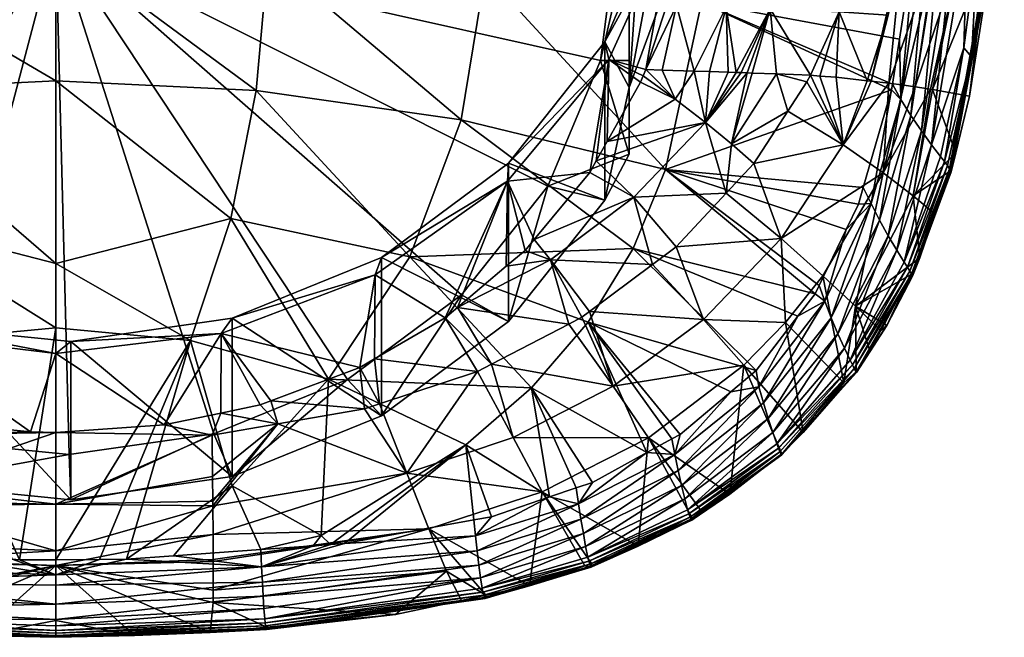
# Model space of a CAD drawing. Extents: x -0.025 to 0.132, y -0.126 to 0.026.
# Tile 8 of 256: x -0.001 to 0.018, y -0.126 to -0.115. Entities that reach past the tile are written whole.
import ezdxf

# ---------------------------------------------------------------- set-up
doc = ezdxf.new("R2010")
doc.units = 0
doc.layers.add('mesh', color=7, linetype='CONTINUOUS')

msp = doc.modelspace()

# ---------------------------------------------------------------- meshes
at = {"layer": 'mesh'}
mesh = msp.add_polyface(dxfattribs=at)
corners = [(0.012131, -0.109507, 0.099553), (0.012316, -0.110154, 0.099726), (0.012583, -0.104529, 0.099737), (0.012143, -0.110147, 0.099632), (0.012773, -0.104534, 0.099894), (0.012197, -0.109742, 0.10224), (0.012156, -0.110815, 0.099714), (0.012612, -0.111001, 0.117678), (0.008367, -0.110825, 0.118079), (0.01301, -0.105162, 0.117869), (0.011779, -0.106823, 0.101001), (0.011943, -0.109481, 0.102129), (0.011461, -0.106632, 0.10092), (0.010947, -0.107085, 0.096224), (0.010947, -0.115915, 0.099972), (0.011461, -0.10839, 0.096778), (0.011943, -0.111239, 0.097987), (0.011786, -0.110478, 0.172531), (0.012621, -0.109616, 0.171949), (0.011437, -0.110248, 0.172307), (0.012985, -0.109729, 0.172207), (0.012451, -0.110469, 0.175579), (0.012563, -0.109867, 0.176047), (0.012705, -0.110269, 0.175436), (0.012364, -0.11005, 0.176178), (0.012086, -0.108631, 0.176396), (0.011916, -0.108481, 0.176323), (0.012485, -0.107992, 0.175975), (0.011338, -0.109923, 0.176987), (0.012487, -0.109111, 0.176389), (0.011418, -0.110111, 0.176926), (0.011241, -0.109734, 0.177012), (0.012363, -0.108938, 0.176426), (0.011134, -0.109554, 0.176998), (0.012227, -0.108776, 0.176427), (0.011022, -0.109392, 0.176952), (0.011325, -0.108989, 0.176684), (0.01089, -0.109224, 0.17686), (0.01297, -0.107728, 0.175766), (0.013134, -0.107853, 0.175781), (0.013292, -0.107996, 0.175764), (0.012592, -0.109286, 0.176318), (0.009169, -0.104924, 0.1742), (0.012775, -0.107603, 0.175716), (0.013443, -0.106708, 0.175119), (0.011793, -0.107614, 0.099266), (0.011118, -0.105708, 0.098881), (0.012323, -0.10938, 0.171724), (0.013273, -0.108639, 0.171311), (0.011519, -0.110448, 0.176713), (0.012727, -0.109607, 0.176092), (0.012726, -0.109717, 0.17594), (0.011479, -0.110289, 0.176833), (0.012672, -0.109453, 0.176217), (0.011503, -0.110543, 0.17655)]
mesh.append_faces([[corners[k] for k in face] for face in [(0, 1, 2, 2), (3, 1, 0, 0), (4, 2, 1, 1), (5, 6, 3, 3), (3, 0, 5, 5), (7, 8, 9, 9), (10, 11, 5, 5), (10, 12, 11, 11), (13, 14, 15, 15), (15, 11, 12, 12), (16, 11, 15, 15), (17, 18, 19, 19), (17, 20, 18, 18), (21, 22, 23, 23), (21, 24, 22, 22), (25, 26, 27, 27), (28, 29, 30, 30), (31, 29, 28, 28), (31, 32, 29, 29), (33, 32, 31, 31), (33, 34, 32, 32), (35, 34, 33, 33), (35, 25, 34, 34), (36, 25, 35, 35), (36, 26, 25, 25), (35, 37, 36, 36), (38, 25, 27, 27), (39, 34, 25, 25), (40, 32, 34, 34), (41, 30, 29, 29), (42, 43, 27, 27), (42, 44, 43, 43), (0, 2, 45, 45), (5, 45, 10, 10), (5, 0, 45, 45), (45, 46, 10, 10), (18, 47, 19, 19), (18, 48, 47, 47), (49, 50, 51, 51), (49, 52, 53, 53), (51, 24, 54, 54), (22, 24, 51, 51), (50, 49, 53, 53), (41, 53, 52, 52), (52, 30, 41, 41)]])
mesh = msp.add_polyface(dxfattribs=at)
corners = [(0.013911, -0.113042, 0.101686), (0.014093, -0.111642, 0.101517), (0.013036, -0.113008, 0.100786), (0.013323, -0.110188, 0.100511), (0.012316, -0.110154, 0.099726), (0.01185, -0.114344, 0.100317), (0.011876, -0.113677, 0.100099), (0.011755, -0.114053, 0.100177), (0.01365, -0.114407, 0.101955), (0.012803, -0.114374, 0.101075), (0.011779, -0.11266, 0.103479), (0.011667, -0.114328, 0.100233), (0.016448, -0.112926, 0.117097), (0.012333, -0.114286, 0.117527), (0.012612, -0.111001, 0.117678), (0.008367, -0.110825, 0.118079), (0.011608, -0.112348, 0.103346), (0.010478, -0.115038, 0.104488), (0.012197, -0.109742, 0.10224), (0.011461, -0.10839, 0.096778), (0.010947, -0.115915, 0.099972), (0.011608, -0.114106, 0.099204), (0.010947, -0.112754, 0.094476), (0.010947, -0.113007, 0.094549), (0.010947, -0.107085, 0.096224), (0.010697, -0.113063, 0.094416), (0.010694, -0.112829, 0.094317), (0.010262, -0.110277, 0.093233), (0.011943, -0.111239, 0.097987), (0.011032, -0.111397, 0.173352), (0.009755, -0.111951, 0.173737), (0.011283, -0.111531, 0.173752), (0.010766, -0.111191, 0.173023), (0.009574, -0.111701, 0.173374), (0.010813, -0.111927, 0.174449), (0.011502, -0.111576, 0.174202), (0.011398, -0.111566, 0.173972), (0.011671, -0.111527, 0.174673), (0.010958, -0.111895, 0.174933), (0.01178, -0.111389, 0.175132), (0.011053, -0.111769, 0.175402), (0.011829, -0.11118, 0.17555), (0.011097, -0.111567, 0.175827), (0.011072, -0.111284, 0.17617), (0.011458, -0.111085, 0.176026), (0.010006, -0.112183, 0.174405), (0.010077, -0.112213, 0.174648), (0.010194, -0.112196, 0.175143), (0.010272, -0.112083, 0.175622), (0.010309, -0.111888, 0.176056), (0.012124, -0.111175, 0.173919), (0.012313, -0.111109, 0.174378), (0.012433, -0.11096, 0.174828), (0.012054, -0.112974, 0.100016), (0.012171, -0.111634, 0.099815)]
mesh.append_faces([[corners[k] for k in face] for face in [(0, 1, 2, 2), (3, 4, 2, 2), (5, 6, 7, 7), (8, 2, 9, 9), (8, 0, 2, 2), (10, 7, 6, 6), (10, 11, 7, 7), (12, 13, 14, 14), (13, 15, 14, 14), (10, 16, 17, 17), (18, 16, 10, 10), (19, 20, 21, 21), (20, 22, 23, 23), (24, 22, 20, 20), (22, 25, 23, 23), (22, 26, 25, 25), (27, 26, 22, 22), (21, 16, 28, 28), (20, 17, 16, 16), (29, 30, 31, 31), (32, 33, 29, 29), (34, 35, 36, 36), (34, 37, 35, 35), (38, 37, 34, 34), (38, 39, 37, 37), (40, 39, 38, 38), (40, 41, 39, 39), (42, 41, 40, 40), (43, 44, 42, 42), (45, 36, 31, 31), (45, 34, 36, 36), (46, 38, 34, 34), (47, 40, 38, 38), (48, 42, 40, 40), (49, 43, 42, 42), (35, 50, 36, 36), (37, 51, 35, 35), (39, 52, 37, 37), (4, 53, 2, 2), (4, 54, 53, 53), (5, 53, 6, 6), (9, 53, 5, 5), (9, 2, 53, 53), (10, 53, 54, 54), (6, 53, 10, 10)]])
mesh = msp.add_polyface(dxfattribs=at)
corners = [(0.017208, -0.112587, 0.116835), (0.017438, -0.11283, 0.116642), (0.016747, -0.117014, 0.116482), (0.016746, -0.112037, 0.117081), (0.016537, -0.111759, 0.117134), (0.016578, -0.111226, 0.117152), (0.016448, -0.112926, 0.117097), (0.016155, -0.116146, 0.116934), (0.016128, -0.114987, 0.117022), (0.017512, -0.115324, 0.116039), (0.017365, -0.115154, 0.116323), (0.017642, -0.113041, 0.116402), (0.017117, -0.117514, 0.11564), (0.01789, -0.113316, 0.115797), (0.017905, -0.113348, 0.115626), (0.017092, -0.117473, 0.115801), (0.017854, -0.113269, 0.115961), (0.017799, -0.113207, 0.116118), (0.01697, -0.11232, 0.116981), (0.01655, -0.116747, 0.116679), (0.016347, -0.116453, 0.116829), (0.01442, -0.115681, 0.103922), (0.014603, -0.115695, 0.104283), (0.014974, -0.114466, 0.103997), (0.01365, -0.114407, 0.101955), (0.013306, -0.115637, 0.102325), (0.013768, -0.115655, 0.102988), (0.015511, -0.115785, 0.106452), (0.015914, -0.114526, 0.106225), (0.014918, -0.11572, 0.104904), (0.015926, -0.11583, 0.107536), (0.016197, -0.11315, 0.106067), (0.015585, -0.115793, 0.106644), (0.01686, -0.113209, 0.108431), (0.01643, -0.115902, 0.10955), (0.017323, -0.113273, 0.110834), (0.013911, -0.113042, 0.101686), (0.015463, -0.111698, 0.103646), (0.014093, -0.111642, 0.101517), (0.015262, -0.113098, 0.103782), (0.015603, -0.110281, 0.10357), (0.014221, -0.110222, 0.101427), (0.013036, -0.113008, 0.100786), (0.01654, -0.110338, 0.105912), (0.017629, -0.110469, 0.11079), (0.012612, -0.111001, 0.117678), (0.012333, -0.114286, 0.117527), (0.015995, -0.115849, 0.116991), (0.017799, -0.113397, 0.115468), (0.017471, -0.116084, 0.115373), (0.018141, -0.1106, 0.115566), (0.016766, -0.115952, 0.110981)]
mesh.append_faces([[corners[k] for k in face] for face in [(0, 1, 2, 2), (3, 4, 5, 5), (6, 7, 8, 8), (9, 10, 11, 11), (12, 13, 14, 14), (15, 16, 13, 13), (9, 17, 16, 16), (11, 17, 9, 9), (10, 1, 11, 11), (10, 2, 1, 1), (18, 0, 19, 19), (3, 6, 4, 4), (3, 7, 6, 6), (20, 7, 3, 3), (18, 20, 3, 3), (19, 20, 18, 18), (21, 22, 23, 23), (24, 21, 23, 23), (25, 26, 24, 24), (23, 27, 28, 28), (22, 29, 23, 23), (30, 31, 32, 32), (30, 33, 31, 31), (34, 35, 33, 33), (36, 37, 38, 38), (23, 39, 24, 24), (23, 31, 39, 39), (28, 31, 23, 23), (28, 32, 31, 31), (40, 38, 37, 37), (41, 42, 38, 38), (39, 36, 24, 24), (39, 37, 36, 36), (31, 37, 39, 39), (31, 43, 37, 37), (33, 43, 31, 31), (35, 44, 33, 33), (45, 5, 4, 4), (6, 45, 4, 4), (8, 46, 6, 6), (8, 47, 46, 46), (14, 48, 49, 49), (50, 48, 14, 14), (51, 48, 35, 35), (35, 48, 44, 44)]])
mesh = msp.add_polyface(dxfattribs=at)
corners = [(0.003117, -0.120634, 0.106863), (0.00578, -0.121285, 0.102615), (0.006072, -0.119507, 0.106385), (0.00606, -0.121122, 0.102533), (0.007414, -0.120335, 0.102136), (0.005174, -0.121509, 0.117231), (0.00253, -0.120768, 0.117394), (0.003302, -0.11843, 0.117692), (-0.000053, -0.11929, 0.117617), (0.003789, -0.115972, 0.117947), (-0.000053, -0.113133, 0.118244), (0.004017, -0.113403, 0.118157), (0.007721, -0.116533, 0.117726), (0.008181, -0.11373, 0.117924), (0.006735, -0.119165, 0.117492), (-0.000053, -0.115786, 0.117974), (0.00907, -0.121676, 0.117053), (0.003325, -0.120341, 0.106739), (0.00619, -0.119175, 0.106244), (0.008609, -0.117715, 0.105625), (0.00863, -0.117366, 0.105476), (0.010697, -0.113063, 0.094416), (0.010694, -0.112829, 0.094317), (-0.000053, -0.113063, 0.094416), (0.002973, -0.122558, 0.098446), (0.00554, -0.121514, 0.098003), (0.0002, -0.122956, 0.098615), (0.007725, -0.119893, 0.097315), (0.009381, -0.117807, 0.09643), (0.00619, -0.122214, 0.099084), (0.00863, -0.120405, 0.098316), (0.008791, -0.112534, 0.175736), (0.004445, -0.11333, 0.175967), (0.004473, -0.113226, 0.176463), (0.008712, -0.112603, 0.175137), (0.004404, -0.113331, 0.17545), (0.0086, -0.112526, 0.174546), (0.004351, -0.113225, 0.174945), (-0.000053, -0.113273, 0.174664), (0.004226, -0.112744, 0.17409), (-0.000053, -0.112991, 0.174265), (0.00429, -0.113023, 0.174484), (-0.000053, -0.113477, 0.175129), (-0.000053, -0.113585, 0.175637), (-0.000053, -0.113585, 0.176156), (-0.000053, -0.113481, 0.176653), (-0.000053, -0.113289, 0.177101), (0.004487, -0.113034, 0.176909), (0.001562, -0.113013, 0.177441), (0.003277, -0.112875, 0.177336), (0.00883, -0.112284, 0.176359), (0.008453, -0.112291, 0.173974)]
mesh.append_faces([[corners[k] for k in face] for face in [(0, 1, 2, 2), (2, 3, 4, 4), (1, 3, 2, 2), (5, 6, 7, 7), (8, 7, 6, 6), (9, 10, 11, 11), (12, 11, 13, 13), (12, 9, 11, 11), (14, 9, 12, 12), (9, 15, 10, 10), (9, 7, 15, 15), (14, 7, 9, 9), (14, 5, 7, 7), (16, 5, 14, 14), (2, 17, 0, 0), (2, 18, 17, 17), (19, 18, 2, 2), (19, 20, 18, 18), (21, 22, 23, 23), (23, 24, 25, 25), (23, 26, 24, 24), (23, 27, 28, 28), (25, 27, 23, 23), (29, 18, 30, 30), (29, 17, 18, 18), (31, 32, 33, 33), (32, 34, 35, 35), (36, 37, 35, 35), (38, 39, 40, 40), (38, 41, 39, 39), (42, 41, 38, 38), (42, 37, 41, 41), (43, 37, 42, 42), (43, 35, 37, 37), (44, 35, 43, 43), (44, 32, 35, 35), (45, 32, 44, 44), (45, 33, 32, 32), (46, 33, 45, 45), (46, 47, 33, 33), (48, 47, 46, 46), (48, 49, 47, 47), (47, 50, 33, 33), (51, 41, 37, 37)]])
mesh = msp.add_polyface(dxfattribs=at)
corners = [(0.01219, -0.1156, 0.101251), (0.01185, -0.114344, 0.100317), (0.011576, -0.11558, 0.100744), (0.012803, -0.114374, 0.101075), (0.012484, -0.11561, 0.101493), (0.013207, -0.115633, 0.102184), (0.013306, -0.115637, 0.102325), (0.01365, -0.114407, 0.101955), (0.013091, -0.115629, 0.102054), (0.012997, -0.115627, 0.101951), (0.012844, -0.115622, 0.10179), (0.011267, -0.115569, 0.10049), (0.011667, -0.114328, 0.100233), (0.011755, -0.114053, 0.100177), (0.010556, -0.11538, 0.104633), (0.010522, -0.116948, 0.100891), (0.011162, -0.115811, 0.100553), (0.011779, -0.11266, 0.103479), (0.011214, -0.115691, 0.100522), (0.012333, -0.114286, 0.117527), (0.015977, -0.115961, 0.116987), (0.011643, -0.117487, 0.11735), (0.008181, -0.11373, 0.117924), (0.01291, -0.116996, 0.102946), (0.013768, -0.115655, 0.102988), (0.01241, -0.116586, 0.10205), (0.011829, -0.116139, 0.101223), (0.010311, -0.117322, 0.101002), (0.010478, -0.115038, 0.104488), (0.010947, -0.115394, 0.095919), (0.010947, -0.117196, 0.096954), (0.010947, -0.115915, 0.099972), (0.010947, -0.113007, 0.094549), (0.010393, -0.115398, 0.095407), (0.010697, -0.113063, 0.094416), (0.011608, -0.112348, 0.103346), (0.011608, -0.114106, 0.099204), (0.010478, -0.118077, 0.097328), (0.013334, -0.117373, 0.103891), (0.013986, -0.116372, 0.10391)]
mesh.append_faces([[corners[k] for k in face] for face in [(0, 1, 2, 2), (0, 3, 1, 1), (4, 3, 0, 0), (5, 6, 7, 7), (7, 8, 5, 5), (7, 9, 8, 8), (3, 9, 7, 7), (3, 10, 9, 9), (4, 10, 3, 3), (1, 11, 2, 2), (1, 12, 11, 11), (13, 12, 1, 1), (14, 15, 16, 16), (17, 11, 12, 12), (14, 11, 17, 17), (14, 18, 11, 11), (16, 18, 14, 14), (19, 20, 21, 21), (21, 22, 19, 19), (23, 24, 6, 6), (23, 5, 25, 25), (6, 5, 23, 23), (25, 9, 10, 10), (25, 8, 9, 9), (5, 8, 25, 25), (11, 18, 26, 26), (26, 2, 11, 11), (26, 0, 2, 2), (25, 0, 26, 26), (25, 4, 0, 0), (10, 4, 25, 25), (25, 15, 27, 27), (26, 15, 25, 25), (26, 16, 15, 15), (18, 16, 26, 26), (17, 28, 14, 14), (29, 30, 31, 31), (31, 32, 29, 29), (33, 30, 29, 29), (32, 33, 29, 29), (32, 34, 33, 33), (31, 35, 36, 36), (37, 28, 31, 31), (23, 38, 39, 39)]])
mesh = msp.add_polyface(dxfattribs=at)
corners = [(-0.008715, -0.117715, 0.105625), (-0.006302, -0.121077, 0.102501), (-0.006178, -0.119507, 0.106385), (-0.009541, -0.11922, 0.102066), (-0.010247, -0.120258, 0.103825), (-0.009886, -0.120446, 0.10382), (-0.011139, -0.118018, 0.102056), (-0.010742, -0.121647, 0.106454), (-0.008405, -0.121219, 0.103799), (-0.009176, -0.121676, 0.117053), (-0.01187, -0.122662, 0.116755), (-0.010266, -0.120414, 0.117154), (-0.003896, -0.115972, 0.117947), (-0.007827, -0.116533, 0.117726), (-0.008287, -0.11373, 0.117924), (-0.011127, -0.119005, 0.117253), (-0.006841, -0.119165, 0.117492), (-0.005281, -0.121509, 0.117231), (-0.012439, -0.114286, 0.117527), (-0.011749, -0.117487, 0.11735), (-0.010301, -0.115489, 0.10468), (-0.010662, -0.11538, 0.104633), (-0.008336, -0.117735, 0.105633), (-0.005806, -0.119436, 0.106355), (-0.000053, -0.113063, 0.094416), (-0.010368, -0.115849, 0.095598), (-0.009234, -0.118212, 0.096601), (-0.0108, -0.113296, 0.094515), (-0.007473, -0.120223, 0.097455), (-0.008336, -0.120774, 0.098473), (-0.005207, -0.121747, 0.098102), (-0.010301, -0.118528, 0.09752), (-0.011053, -0.117196, 0.096954), (-0.005806, -0.122475, 0.099195), (-0.010433, -0.117335, 0.101), (-0.009237, -0.118837, 0.101523), (-0.007682, -0.120204, 0.10208), (-0.007837, -0.120106, 0.102033), (-0.008685, -0.119337, 0.101724), (-0.008102, -0.121377, 0.103795), (-0.006259, -0.121972, 0.103778), (-0.008691, -0.112507, 0.174478), (-0.008778, -0.112578, 0.174921), (-0.004457, -0.113225, 0.174945), (-0.008889, -0.11255, 0.175664), (-0.008909, -0.112465, 0.175914), (-0.004552, -0.11333, 0.175967)]
mesh.append_faces([[corners[k] for k in face] for face in [(0, 1, 2, 2), (3, 4, 5, 5), (6, 4, 3, 3), (5, 7, 8, 8), (5, 4, 7, 7), (9, 10, 11, 11), (12, 13, 14, 14), (15, 13, 16, 16), (9, 16, 17, 17), (11, 16, 9, 9), (11, 15, 16, 16), (13, 18, 14, 14), (15, 19, 13, 13), (0, 20, 21, 21), (0, 22, 20, 20), (2, 22, 0, 0), (2, 23, 22, 22), (24, 25, 26, 26), (24, 27, 25, 25), (28, 29, 30, 30), (28, 31, 29, 29), (26, 31, 28, 28), (26, 32, 31, 31), (25, 32, 26, 26), (29, 22, 33, 33), (29, 20, 22, 22), (31, 20, 29, 29), (0, 34, 35, 35), (21, 34, 0, 0), (0, 36, 1, 1), (0, 37, 36, 36), (0, 38, 37, 37), (35, 38, 0, 0), (37, 39, 36, 36), (40, 1, 36, 36), (3, 38, 35, 35), (3, 37, 38, 38), (34, 3, 35, 35), (34, 6, 3, 3), (37, 8, 39, 39), (37, 5, 8, 8), (3, 5, 37, 37), (41, 42, 43, 43), (44, 45, 46, 46)]])
mesh = msp.add_polyface(dxfattribs=at)
corners = [(-0.006178, -0.119507, 0.106385), (-0.004404, -0.121872, 0.102971), (-0.003224, -0.120634, 0.106863), (-0.006173, -0.121131, 0.102533), (-0.006302, -0.121077, 0.102501), (-0.000542, -0.122523, 0.103455), (-0.000053, -0.121018, 0.107027), (-0.000053, -0.11929, 0.117617), (0.00253, -0.120768, 0.117394), (-0.000053, -0.120524, 0.11742), (-0.000053, -0.115786, 0.117974), (0.003302, -0.11843, 0.117692), (-0.006259, -0.121972, 0.103778), (-0.004123, -0.113403, 0.118157), (-0.000053, -0.113133, 0.118244), (-0.003896, -0.115972, 0.117947), (-0.003408, -0.11843, 0.117692), (-0.002637, -0.120768, 0.117394), (-0.005281, -0.121509, 0.117231), (-0.006841, -0.119165, 0.117492), (-0.008287, -0.11373, 0.117924), (-0.007827, -0.116533, 0.117726), (-0.005806, -0.119436, 0.106355), (-0.002885, -0.120476, 0.106796), (0.00023, -0.120785, 0.106928), (0.003117, -0.120634, 0.106863), (-0.000053, -0.113063, 0.094416), (-0.005207, -0.121747, 0.098102), (-0.00259, -0.122679, 0.098498), (-0.007473, -0.120223, 0.097455), (-0.009234, -0.118212, 0.096601), (0.0002, -0.122956, 0.098615), (-0.002885, -0.123515, 0.099636), (-0.005806, -0.122475, 0.099195), (-0.008336, -0.117735, 0.105633), (-0.000053, -0.113289, 0.177101), (-0.000053, -0.113009, 0.177437), (0.001562, -0.113013, 0.177441), (-0.004457, -0.113225, 0.174945), (-0.000053, -0.113273, 0.174664), (-0.004396, -0.113023, 0.174484), (-0.000053, -0.113477, 0.175129), (-0.00451, -0.113331, 0.17545), (-0.000053, -0.113585, 0.175637), (-0.004552, -0.11333, 0.175967), (-0.000053, -0.113585, 0.176156), (-0.00458, -0.113226, 0.176463), (-0.000053, -0.113481, 0.176653), (-0.004593, -0.113034, 0.176909), (-0.001885, -0.113004, 0.177434), (-0.008778, -0.112578, 0.174921), (-0.008855, -0.112571, 0.175414)]
mesh.append_faces([[corners[k] for k in face] for face in [(0, 1, 2, 2), (0, 3, 1, 1), (4, 3, 0, 0), (2, 5, 6, 6), (7, 8, 9, 9), (10, 11, 7, 7), (12, 3, 4, 4), (10, 13, 14, 14), (10, 15, 13, 13), (7, 15, 10, 10), (7, 16, 15, 15), (9, 16, 7, 7), (17, 18, 19, 19), (15, 20, 13, 13), (16, 21, 15, 15), (17, 16, 9, 9), (19, 16, 17, 17), (19, 21, 16, 16), (2, 22, 0, 0), (2, 23, 22, 22), (6, 23, 2, 2), (6, 24, 23, 23), (25, 24, 6, 6), (26, 27, 28, 28), (26, 29, 27, 27), (30, 29, 26, 26), (28, 31, 26, 26), (32, 22, 23, 23), (33, 34, 22, 22), (35, 36, 37, 37), (38, 39, 40, 40), (38, 41, 39, 39), (42, 41, 38, 38), (42, 43, 41, 41), (44, 43, 42, 42), (44, 45, 43, 43), (46, 45, 44, 44), (46, 47, 45, 45), (48, 47, 46, 46), (48, 35, 47, 47), (49, 35, 48, 48), (49, 36, 35, 35), (38, 50, 42, 42), (51, 44, 42, 42)]])
mesh = msp.add_polyface(dxfattribs=at)
corners = [(0.008609, -0.117715, 0.105625), (0.008587, -0.119345, 0.101724), (0.008949, -0.11904, 0.101598), (0.006072, -0.119507, 0.106385), (0.007414, -0.120335, 0.102136), (0.010556, -0.11538, 0.104633), (0.010311, -0.117322, 0.101002), (0.010522, -0.116948, 0.100891), (0.010187, -0.117543, 0.101068), (0.009122, -0.118831, 0.101524), (0.011643, -0.117487, 0.11735), (0.007721, -0.116533, 0.117726), (0.008181, -0.11373, 0.117924), (0.011021, -0.119005, 0.117253), (0.006735, -0.119165, 0.117492), (0.01016, -0.120414, 0.117154), (0.00907, -0.121676, 0.117053), (0.010037, -0.120324, 0.103823), (0.010636, -0.121647, 0.106454), (0.010186, -0.120212, 0.103826), (0.009435, -0.11922, 0.102066), (0.011389, -0.11931, 0.103848), (0.009784, -0.120454, 0.10382), (0.011033, -0.118018, 0.102056), (0.00863, -0.117366, 0.105476), (0.010478, -0.115038, 0.104488), (-0.000053, -0.113063, 0.094416), (0.010393, -0.115398, 0.095407), (0.010697, -0.113063, 0.094416), (0.009381, -0.117807, 0.09643), (0.010947, -0.117196, 0.096954), (0.010478, -0.118077, 0.097328), (0.00863, -0.120405, 0.098316), (0.007725, -0.119893, 0.097315), (0.00619, -0.119175, 0.106244), (0.007652, -0.120135, 0.102053), (0.008301, -0.121223, 0.103799), (0.008791, -0.112534, 0.175736), (0.004473, -0.113226, 0.176463), (0.008802, -0.112474, 0.1759), (0.00875, -0.11257, 0.175427), (0.004445, -0.11333, 0.175967), (0.004404, -0.113331, 0.17545), (0.008712, -0.112603, 0.175137), (0.008669, -0.112574, 0.174913), (0.0086, -0.112526, 0.174546), (0.00857, -0.112479, 0.174427), (0.004351, -0.113225, 0.174945)]
mesh.append_faces([[corners[k] for k in face] for face in [(0, 1, 2, 2), (3, 4, 0, 0), (5, 6, 7, 7), (5, 8, 6, 6), (0, 8, 5, 5), (0, 9, 8, 8), (2, 9, 0, 0), (10, 11, 12, 12), (13, 11, 10, 10), (13, 14, 11, 11), (15, 14, 13, 13), (15, 16, 14, 14), (17, 18, 19, 19), (20, 19, 21, 21), (17, 20, 22, 22), (17, 19, 20, 20), (20, 9, 2, 2), (20, 23, 9, 9), (21, 23, 20, 20), (23, 8, 9, 9), (23, 6, 8, 8), (2, 1, 20, 20), (5, 24, 0, 0), (5, 25, 24, 24), (26, 27, 28, 28), (26, 29, 27, 27), (27, 29, 30, 30), (29, 31, 30, 30), (29, 32, 31, 31), (33, 32, 29, 29), (31, 24, 25, 25), (32, 24, 31, 31), (32, 34, 24, 24), (0, 35, 1, 1), (0, 4, 35, 35), (36, 35, 4, 4), (22, 20, 35, 35), (20, 1, 35, 35), (37, 38, 39, 39), (40, 41, 37, 37), (42, 43, 44, 44), (41, 40, 43, 43), (45, 42, 44, 44), (46, 47, 45, 45)]])
mesh = msp.add_polyface(dxfattribs=at)
corners = [(0.016155, -0.116146, 0.116934), (0.015995, -0.115849, 0.116991), (0.016128, -0.114987, 0.117022), (0.015585, -0.118142, 0.11686), (0.015435, -0.117835, 0.116918), (0.015977, -0.115961, 0.116987), (0.016991, -0.117336, 0.116102), (0.01692, -0.117241, 0.116239), (0.017365, -0.115154, 0.116323), (0.017512, -0.115324, 0.116039), (0.017049, -0.117413, 0.115955), (0.017092, -0.117473, 0.115801), (0.017123, -0.117534, 0.115474), (0.017471, -0.116084, 0.115373), (0.017212, -0.117168, 0.115335), (0.017905, -0.113348, 0.115626), (0.017117, -0.117514, 0.11564), (0.01789, -0.113316, 0.115797), (0.017854, -0.113269, 0.115961), (0.016747, -0.117014, 0.116482), (0.01655, -0.116747, 0.116679), (0.017208, -0.112587, 0.116835), (0.016347, -0.116453, 0.116829), (0.015744, -0.118458, 0.116752), (0.015915, -0.118761, 0.116598), (0.01365, -0.114407, 0.101955), (0.013768, -0.115655, 0.102988), (0.01442, -0.115681, 0.103922), (0.014974, -0.114466, 0.103997), (0.014918, -0.11572, 0.104904), (0.015511, -0.115785, 0.106452), (0.016216, -0.115871, 0.108693), (0.01686, -0.113209, 0.108431), (0.015926, -0.11583, 0.107536), (0.01643, -0.115902, 0.10955), (0.016726, -0.115944, 0.110734), (0.017323, -0.113273, 0.110834), (0.016766, -0.115952, 0.110981), (0.015585, -0.115793, 0.106644), (0.015914, -0.114526, 0.106225), (0.012333, -0.114286, 0.117527), (0.01639, -0.117991, 0.112438), (0.015818, -0.117551, 0.109493), (0.015048, -0.117015, 0.106597), (0.014356, -0.115804, 0.10392), (0.013986, -0.116372, 0.10391), (0.014603, -0.115695, 0.104283), (0.01291, -0.116996, 0.102946), (0.017799, -0.113397, 0.115468), (0.013334, -0.117373, 0.103891)]
mesh.append_faces([[corners[k] for k in face] for face in [(0, 1, 2, 2), (3, 4, 5, 5), (6, 7, 8, 8), (9, 6, 8, 8), (9, 10, 6, 6), (11, 10, 9, 9), (12, 13, 14, 14), (12, 15, 13, 13), (16, 15, 12, 12), (11, 17, 16, 16), (9, 18, 11, 11), (7, 19, 8, 8), (20, 21, 19, 19), (22, 23, 0, 0), (0, 5, 1, 1), (0, 3, 5, 5), (20, 24, 22, 22), (25, 26, 27, 27), (28, 29, 30, 30), (31, 32, 33, 33), (34, 32, 31, 31), (35, 36, 34, 34), (37, 36, 35, 35), (30, 38, 39, 39), (40, 1, 5, 5), (37, 14, 13, 13), (37, 41, 14, 14), (35, 41, 37, 37), (34, 42, 35, 35), (34, 31, 42, 42), (33, 38, 43, 43), (43, 44, 45, 45), (43, 27, 44, 44), (46, 27, 43, 43), (43, 29, 46, 46), (43, 30, 29, 29), (38, 30, 43, 43), (42, 33, 43, 43), (31, 33, 42, 42), (26, 44, 27, 27), (26, 45, 44, 44), (47, 45, 26, 26), (13, 48, 37, 37), (43, 45, 49, 49)]])
mesh = msp.add_polyface(dxfattribs=at)
corners = [(0.014699, -0.120017, 0.116791), (0.014588, -0.119711, 0.116852), (0.015107, -0.118641, 0.11689), (0.01451, -0.119871, 0.116846), (0.015585, -0.118142, 0.11686), (0.015343, -0.118154, 0.116907), (0.015435, -0.117835, 0.116918), (0.01482, -0.120335, 0.11668), (0.013519, -0.121966, 0.11662), (0.014177, -0.120305, 0.116832), (0.013432, -0.121655, 0.116734), (0.015074, -0.120914, 0.116319), (0.014949, -0.120639, 0.116522), (0.015915, -0.118761, 0.116598), (0.015744, -0.118458, 0.116752), (0.011643, -0.117487, 0.11735), (0.015977, -0.115961, 0.116987), (0.011021, -0.119005, 0.117253), (0.013381, -0.121342, 0.116797), (0.01016, -0.120414, 0.117154), (0.015064, -0.121579, 0.115184), (0.014662, -0.119526, 0.109433), (0.013946, -0.120423, 0.109404), (0.015286, -0.120113, 0.112373), (0.015562, -0.120969, 0.115205), (0.015773, -0.120577, 0.115218), (0.010186, -0.120212, 0.103826), (0.012373, -0.120367, 0.106499), (0.011389, -0.11931, 0.103848), (0.015818, -0.117551, 0.109493), (0.015048, -0.117015, 0.106597), (0.013863, -0.118809, 0.106547), (0.013143, -0.121245, 0.109376), (0.012806, -0.117944, 0.103879), (0.01241, -0.116586, 0.10205), (0.011033, -0.118018, 0.102056), (0.01291, -0.116996, 0.102946), (0.010311, -0.117322, 0.101002), (0.010947, -0.115915, 0.099972), (0.010947, -0.117196, 0.096954), (0.010478, -0.118077, 0.097328), (0.015301, -0.121367, 0.115255), (0.011843, -0.11897, 0.103856), (0.013334, -0.117373, 0.103891)]
mesh.append_faces([[corners[k] for k in face] for face in [(0, 1, 2, 2), (0, 3, 1, 1), (4, 5, 6, 6), (4, 2, 5, 5), (4, 0, 2, 2), (7, 0, 4, 4), (7, 8, 0, 0), (0, 9, 3, 3), (0, 10, 9, 9), (11, 12, 13, 13), (14, 7, 4, 4), (12, 7, 14, 14), (5, 2, 15, 15), (15, 6, 5, 5), (15, 16, 6, 6), (15, 3, 17, 17), (15, 1, 3, 3), (2, 1, 15, 15), (17, 18, 19, 19), (17, 9, 18, 18), (3, 9, 17, 17), (20, 21, 22, 22), (20, 23, 21, 21), (24, 25, 23, 23), (26, 27, 28, 28), (29, 30, 31, 31), (29, 21, 23, 23), (31, 21, 29, 29), (31, 22, 21, 21), (27, 22, 31, 31), (27, 32, 22, 22), (33, 34, 35, 35), (36, 34, 33, 33), (34, 37, 35, 35), (38, 39, 40, 40), (41, 24, 23, 23), (27, 42, 28, 28), (31, 42, 27, 27), (31, 33, 42, 42), (43, 33, 31, 31), (31, 30, 43, 43), (36, 33, 43, 43), (33, 35, 42, 42), (28, 42, 35, 35)]])
mesh = msp.add_polyface(dxfattribs=at)
corners = [(0.016363, -0.119493, 0.115719), (0.016381, -0.119526, 0.115561), (0.015889, -0.120479, 0.115523), (0.017212, -0.117168, 0.115335), (0.017089, -0.117527, 0.115323), (0.017123, -0.117534, 0.115474), (0.01589, -0.120483, 0.115365), (0.015842, -0.120447, 0.115223), (0.015773, -0.120577, 0.115218), (0.016344, -0.119511, 0.115255), (0.016383, -0.119536, 0.1154), (0.01652, -0.119184, 0.115266), (0.016809, -0.11834, 0.115295), (0.01692, -0.117241, 0.116239), (0.016222, -0.119269, 0.116153), (0.016747, -0.117014, 0.116482), (0.016991, -0.117336, 0.116102), (0.016281, -0.119362, 0.116016), (0.017049, -0.117413, 0.115955), (0.016329, -0.119438, 0.115871), (0.017092, -0.117473, 0.115801), (0.017117, -0.117514, 0.11564), (0.015562, -0.120969, 0.115205), (0.015263, -0.121304, 0.115793), (0.015227, -0.121233, 0.115937), (0.015183, -0.121143, 0.116073), (0.016079, -0.119036, 0.116397), (0.01655, -0.116747, 0.116679), (0.015915, -0.118761, 0.116598), (0.015744, -0.118458, 0.116752), (0.016347, -0.116453, 0.116829), (0.014949, -0.120639, 0.116522), (0.015585, -0.118142, 0.11686), (0.016155, -0.116146, 0.116934), (0.015074, -0.120914, 0.116319), (0.01639, -0.117991, 0.112438), (0.015286, -0.120113, 0.112373), (0.016726, -0.115944, 0.110734), (0.015818, -0.117551, 0.109493), (0.015298, -0.121368, 0.115566)]
mesh.append_faces([[corners[k] for k in face] for face in [(0, 1, 2, 2), (3, 4, 5, 5), (6, 7, 8, 8), (6, 9, 7, 7), (10, 9, 6, 6), (10, 11, 9, 9), (12, 11, 10, 10), (13, 14, 15, 15), (16, 14, 13, 13), (16, 17, 14, 14), (18, 17, 16, 16), (18, 19, 17, 17), (20, 19, 18, 18), (20, 0, 19, 19), (21, 0, 20, 20), (21, 1, 0, 0), (5, 1, 21, 21), (8, 22, 6, 6), (23, 19, 0, 0), (24, 17, 19, 19), (25, 14, 17, 17), (26, 14, 25, 25), (26, 15, 14, 14), (27, 15, 26, 26), (28, 29, 30, 30), (28, 31, 29, 29), (29, 32, 33, 33), (26, 28, 27, 27), (26, 34, 28, 28), (25, 34, 26, 26), (1, 6, 2, 2), (1, 10, 6, 6), (5, 10, 1, 1), (5, 12, 10, 10), (4, 12, 5, 5), (35, 12, 4, 4), (36, 9, 11, 11), (36, 7, 9, 9), (36, 8, 7, 7), (3, 35, 4, 4), (37, 38, 35, 35), (35, 11, 12, 12), (35, 36, 11, 11), (38, 36, 35, 35), (39, 0, 2, 2)]])
mesh = msp.add_polyface(dxfattribs=at)
corners = [(0.013432, -0.121655, 0.116734), (0.013381, -0.121342, 0.116797), (0.014177, -0.120305, 0.116832), (0.012893, -0.121752, 0.116784), (0.012152, -0.124207, 0.115231), (0.012144, -0.124215, 0.115383), (0.013874, -0.122964, 0.115351), (0.01361, -0.122263, 0.116459), (0.013519, -0.121966, 0.11662), (0.01482, -0.120335, 0.11668), (0.011947, -0.123548, 0.116414), (0.014699, -0.120017, 0.116791), (0.011882, -0.123261, 0.116576), (0.015227, -0.121233, 0.115937), (0.016329, -0.119438, 0.115871), (0.015263, -0.121304, 0.115793), (0.015183, -0.121143, 0.116073), (0.016281, -0.119362, 0.116016), (0.015074, -0.120914, 0.116319), (0.013699, -0.122531, 0.116254), (0.014949, -0.120639, 0.116522), (0.013777, -0.122751, 0.116007), (0.012066, -0.124016, 0.115961), (0.01381, -0.122837, 0.115871), (0.013837, -0.122903, 0.115728), (0.012091, -0.124097, 0.115825), (0.01213, -0.124199, 0.115534), (0.012112, -0.124159, 0.115682), (0.012009, -0.123805, 0.116207), (0.015889, -0.120479, 0.115523), (0.01589, -0.120483, 0.115365), (0.015306, -0.121381, 0.11541), (0.015301, -0.121367, 0.115255), (0.014282, -0.122536, 0.115152), (0.013874, -0.122944, 0.115199), (0.015064, -0.121579, 0.115184), (0.015298, -0.121368, 0.115566), (0.013865, -0.122958, 0.115504), (0.015562, -0.120969, 0.115205), (0.012876, -0.123716, 0.115111), (0.016363, -0.119493, 0.115719), (0.013143, -0.121245, 0.109376), (0.013946, -0.120423, 0.109404), (0.015286, -0.120113, 0.112373)]
mesh.append_faces([[corners[k] for k in face] for face in [(0, 1, 2, 2), (0, 3, 1, 1), (4, 5, 6, 6), (7, 8, 9, 9), (7, 10, 8, 8), (8, 0, 11, 11), (8, 12, 0, 0), (13, 14, 15, 15), (16, 17, 13, 13), (18, 19, 20, 20), (21, 19, 18, 18), (21, 22, 19, 19), (23, 22, 21, 21), (24, 25, 23, 23), (26, 27, 24, 24), (20, 7, 9, 9), (19, 7, 20, 20), (19, 28, 7, 7), (16, 21, 18, 18), (13, 21, 16, 16), (13, 23, 21, 21), (15, 23, 13, 13), (15, 24, 23, 23), (29, 30, 31, 31), (32, 33, 34, 34), (32, 35, 33, 33), (15, 36, 37, 37), (37, 6, 5, 5), (31, 6, 37, 37), (31, 32, 6, 6), (30, 32, 31, 31), (30, 38, 32, 32), (4, 34, 39, 39), (34, 6, 32, 32), (4, 6, 34, 34), (15, 40, 36, 36), (37, 24, 15, 15), (37, 26, 24, 24), (36, 31, 37, 37), (29, 31, 36, 36), (41, 34, 33, 33), (41, 39, 34, 34), (33, 42, 41, 41), (35, 42, 33, 33), (32, 43, 35, 35)]])
mesh = msp.add_polyface(dxfattribs=at)
corners = [(-0.003224, -0.120634, 0.106863), (-0.004175, -0.121928, 0.103011), (-0.003214, -0.122163, 0.103179), (-0.004404, -0.121872, 0.102971), (-0.00259, -0.122316, 0.103288), (-0.004081, -0.126287, 0.115467), (-0.000053, -0.126449, 0.115306), (-0.004088, -0.126311, 0.115313), (-0.004, -0.125111, 0.116637), (-0.003983, -0.124785, 0.116711), (-0.002514, -0.124871, 0.11671), (-0.004842, -0.124734, 0.116711), (-0.004045, -0.12591, 0.116146), (-0.000053, -0.12612, 0.116075), (-0.004059, -0.126107, 0.115899), (-0.003063, -0.126368, 0.115014), (-0.001559, -0.126429, 0.11501), (-0.004095, -0.126314, 0.115158), (-0.004097, -0.126265, 0.115019), (-0.004074, -0.126245, 0.115618), (-0.000053, -0.126426, 0.115493), (-0.004067, -0.126184, 0.115762), (-0.000053, -0.126383, 0.11561), (-0.004312, -0.122373, 0.103766), (-0.003053, -0.122582, 0.103759), (-0.006787, -0.123317, 0.106388), (-0.003064, -0.123942, 0.106365), (-0.003063, -0.123857, 0.106169), (-0.003066, -0.125815, 0.112118), (-0.006614, -0.126014, 0.115029), (-0.003067, -0.125688, 0.11145), (-0.007548, -0.125192, 0.112174), (-0.007207, -0.124381, 0.109242), (-0.003069, -0.124974, 0.109066), (-0.00307, -0.124664, 0.10803), (-0.003069, -0.125014, 0.109199), (-0.00306, -0.123562, 0.105488), (-0.005774, -0.122129, 0.103773), (-0.000053, -0.12391, 0.106202), (-0.000053, -0.125085, 0.109054), (-0.000053, -0.124801, 0.107982), (-0.002637, -0.120768, 0.117394), (-0.003433, -0.123557, 0.116941), (-0.005281, -0.121509, 0.117231), (-0.000893, -0.124967, 0.116709), (-0.005139, -0.124507, 0.116748), (-0.00259, -0.122679, 0.098498), (-0.005806, -0.122475, 0.099195), (-0.002885, -0.123515, 0.099636), (-0.005207, -0.121747, 0.098102), (-0.005806, -0.119436, 0.106355), (-0.00403, -0.125672, 0.116353), (-0.000053, -0.125825, 0.116348), (-0.004015, -0.125402, 0.116517), (-0.000053, -0.122531, 0.103462)]
mesh.append_faces([[corners[k] for k in face] for face in [(0, 1, 2, 2), (0, 3, 1, 1), (2, 4, 0, 0), (5, 6, 7, 7), (8, 9, 10, 10), (11, 9, 8, 8), (12, 13, 14, 14), (15, 7, 16, 16), (15, 17, 7, 7), (18, 17, 15, 15), (5, 19, 20, 20), (19, 21, 22, 22), (23, 24, 2, 2), (4, 2, 24, 24), (23, 1, 3, 3), (2, 1, 23, 23), (25, 26, 27, 27), (18, 15, 28, 28), (28, 29, 18, 18), (30, 31, 28, 28), (32, 33, 34, 34), (32, 35, 33, 33), (23, 36, 24, 24), (23, 27, 36, 36), (37, 27, 23, 23), (37, 25, 27, 27), (25, 34, 26, 26), (38, 27, 26, 26), (39, 30, 28, 28), (39, 35, 30, 30), (39, 33, 35, 35), (40, 34, 33, 33), (41, 42, 43, 43), (44, 42, 41, 41), (42, 9, 11, 11), (42, 10, 9, 9), (44, 10, 42, 42), (45, 42, 11, 11), (46, 47, 48, 48), (49, 47, 46, 46), (47, 50, 48, 48), (51, 52, 12, 12), (53, 52, 51, 51), (36, 54, 24, 24)]])
mesh = msp.add_polyface(dxfattribs=at)
corners = [(0.007995, -0.124516, 0.116648), (0.007962, -0.124211, 0.116717), (0.008304, -0.124149, 0.116718), (0.009975, -0.123902, 0.116663), (0.009929, -0.123597, 0.11673), (0.01024, -0.123491, 0.116733), (0.009418, -0.123771, 0.116726), (0.010019, -0.124196, 0.116546), (0.011882, -0.123261, 0.116576), (0.010065, -0.124474, 0.116384), (0.011821, -0.122959, 0.116691), (0.011282, -0.12292, 0.116748), (0.008027, -0.124807, 0.11653), (0.00548, -0.124663, 0.116712), (0.00907, -0.121676, 0.117053), (0.007813, -0.122771, 0.116952), (0.005213, -0.124682, 0.116712), (0.005032, -0.124507, 0.116748), (0.005174, -0.121509, 0.117231), (0.01016, -0.120414, 0.117154), (0.0071, -0.124381, 0.109242), (0.009033, -0.125477, 0.115049), (0.009273, -0.123675, 0.109278), (0.011118, -0.124717, 0.115076), (0.011317, -0.122639, 0.109323), (0.006681, -0.123317, 0.106388), (0.006156, -0.121984, 0.103778), (0.005868, -0.122079, 0.103775), (0.008036, -0.121361, 0.103796), (0.008717, -0.122628, 0.106417), (0.008301, -0.121223, 0.103799), (0.010636, -0.121647, 0.106454), (0.009784, -0.120454, 0.10382), (0.010037, -0.120324, 0.103823), (0.002963, -0.124491, 0.107571), (0.00578, -0.121285, 0.102615), (0.00606, -0.121122, 0.102533), (0.007414, -0.120335, 0.102136), (0.007725, -0.119893, 0.097315), (0.00619, -0.122214, 0.099084), (0.00863, -0.120405, 0.098316), (0.00554, -0.121514, 0.098003), (0.007652, -0.120135, 0.102053)]
mesh.append_faces([[corners[k] for k in face] for face in [(0, 1, 2, 2), (3, 4, 5, 5), (3, 6, 4, 4), (7, 8, 9, 9), (3, 10, 7, 7), (5, 11, 3, 3), (12, 3, 7, 7), (0, 3, 12, 12), (0, 6, 3, 3), (2, 6, 0, 0), (0, 13, 1, 1), (5, 4, 14, 14), (15, 16, 17, 17), (15, 13, 16, 16), (15, 1, 13, 13), (15, 2, 1, 1), (6, 2, 15, 15), (18, 15, 17, 17), (14, 15, 18, 18), (14, 6, 15, 15), (4, 6, 14, 14), (11, 14, 19, 19), (11, 5, 14, 14), (20, 21, 22, 22), (23, 24, 22, 22), (25, 26, 27, 27), (25, 28, 26, 26), (29, 28, 25, 25), (29, 30, 28, 28), (31, 30, 29, 29), (31, 32, 30, 30), (33, 32, 31, 31), (29, 24, 31, 31), (29, 22, 24, 24), (25, 22, 29, 29), (25, 20, 22, 22), (34, 20, 25, 25), (26, 35, 27, 27), (26, 36, 35, 35), (28, 36, 26, 26), (28, 37, 36, 36), (30, 37, 28, 28), (38, 39, 40, 40), (41, 39, 38, 38), (32, 42, 30, 30)]])
mesh = msp.add_polyface(dxfattribs=at)
corners = [(0.011882, -0.123261, 0.116576), (0.011821, -0.122959, 0.116691), (0.013432, -0.121655, 0.116734), (0.01213, -0.124199, 0.115534), (0.012144, -0.124215, 0.115383), (0.010217, -0.125118, 0.115352), (0.011282, -0.12292, 0.116748), (0.011762, -0.122658, 0.116756), (0.012893, -0.121752, 0.116784), (0.011921, -0.122571, 0.116758), (0.012321, -0.124032, 0.1151), (0.012134, -0.124138, 0.115096), (0.012152, -0.124207, 0.115231), (0.011118, -0.124717, 0.115076), (0.010228, -0.125112, 0.1152), (0.010221, -0.125044, 0.115064), (0.012876, -0.123716, 0.115111), (0.012009, -0.123805, 0.116207), (0.011947, -0.123548, 0.116414), (0.01361, -0.122263, 0.116459), (0.010109, -0.124722, 0.116178), (0.010151, -0.124924, 0.115931), (0.010019, -0.124196, 0.116546), (0.009975, -0.123902, 0.116663), (0.013519, -0.121966, 0.11662), (0.010065, -0.124474, 0.116384), (0.01381, -0.122837, 0.115871), (0.012091, -0.124097, 0.115825), (0.012066, -0.124016, 0.115961), (0.013837, -0.122903, 0.115728), (0.012112, -0.124159, 0.115682), (0.010203, -0.125101, 0.115504), (0.013699, -0.122531, 0.116254), (0.01017, -0.125002, 0.115795), (0.010188, -0.125062, 0.115652), (0.01016, -0.120414, 0.117154), (0.013381, -0.121342, 0.116797), (0.011317, -0.122639, 0.109323), (0.013143, -0.121245, 0.109376), (0.010186, -0.120212, 0.103826), (0.010636, -0.121647, 0.106454), (0.012373, -0.120367, 0.106499), (0.013865, -0.122958, 0.115504)]
mesh.append_faces([[corners[k] for k in face] for face in [(0, 1, 2, 2), (3, 4, 5, 5), (6, 7, 1, 1), (1, 8, 2, 2), (1, 9, 8, 8), (7, 9, 1, 1), (10, 11, 12, 12), (13, 12, 11, 11), (13, 14, 12, 12), (15, 14, 13, 13), (12, 16, 10, 10), (14, 4, 12, 12), (14, 5, 4, 4), (17, 18, 19, 19), (17, 20, 18, 18), (21, 20, 17, 17), (22, 1, 0, 0), (23, 6, 1, 1), (18, 0, 24, 24), (18, 25, 0, 0), (20, 25, 18, 18), (26, 27, 28, 28), (29, 30, 27, 27), (3, 31, 30, 30), (5, 31, 3, 3), (28, 17, 32, 32), (28, 21, 17, 17), (27, 21, 28, 28), (27, 33, 21, 21), (30, 33, 27, 27), (30, 34, 33, 33), (31, 34, 30, 30), (35, 7, 6, 6), (35, 9, 7, 7), (35, 8, 9, 9), (36, 8, 35, 35), (11, 37, 13, 13), (37, 16, 38, 38), (37, 10, 16, 16), (11, 10, 37, 37), (39, 40, 41, 41), (40, 38, 41, 41), (40, 37, 38, 38), (42, 4, 3, 3)]])
mesh = msp.add_polyface(dxfattribs=at)
corners = [(-0.000053, -0.125264, 0.11662), (-0.000053, -0.124979, 0.116709), (0.00078, -0.12497, 0.116709), (0.001452, -0.12643, 0.11501), (-0.000053, -0.126455, 0.115036), (-0.000053, -0.126463, 0.115189), (0.0013, -0.124964, 0.116708), (-0.003224, -0.120634, 0.106863), (-0.00259, -0.122316, 0.103288), (-0.000542, -0.122523, 0.103455), (-0.004088, -0.126311, 0.115313), (-0.000053, -0.126449, 0.115306), (-0.004015, -0.125402, 0.116517), (-0.004, -0.125111, 0.116637), (-0.000755, -0.124975, 0.116709), (-0.000893, -0.124967, 0.116709), (-0.002514, -0.124871, 0.11671), (-0.004059, -0.126107, 0.115899), (-0.000053, -0.126243, 0.115887), (-0.000053, -0.126333, 0.11575), (-0.000053, -0.12612, 0.116075), (-0.000053, -0.125461, 0.116559), (-0.001559, -0.126429, 0.11501), (-0.004067, -0.126184, 0.115762), (-0.000053, -0.126383, 0.11561), (-0.004081, -0.126287, 0.115467), (-0.000053, -0.126426, 0.115493), (-0.004074, -0.126245, 0.115618), (-0.000053, -0.126138, 0.113018), (-0.000053, -0.125085, 0.109054), (0.002963, -0.124491, 0.107571), (-0.000053, -0.124801, 0.107982), (0.002958, -0.123942, 0.106366), (-0.000053, -0.12391, 0.106202), (-0.003053, -0.122582, 0.103759), (-0.003064, -0.123942, 0.106365), (-0.00306, -0.123562, 0.105488), (-0.003063, -0.123857, 0.106169), (-0.003063, -0.126368, 0.115014), (-0.003066, -0.125815, 0.112118), (-0.003069, -0.124974, 0.109066), (-0.00307, -0.124664, 0.10803), (-0.000053, -0.120524, 0.11742), (-0.002637, -0.120768, 0.117394), (0.0002, -0.122956, 0.098615), (-0.002885, -0.123515, 0.099636), (0.00023, -0.123824, 0.099768), (-0.00259, -0.122679, 0.098498), (-0.002885, -0.120476, 0.106796), (0.00023, -0.120785, 0.106928), (-0.000053, -0.121018, 0.107027), (-0.000053, -0.122531, 0.103462), (-0.004045, -0.12591, 0.116146), (-0.000053, -0.125825, 0.116348), (0.002947, -0.122582, 0.103759)]
mesh.append_faces([[corners[k] for k in face] for face in [(0, 1, 2, 2), (3, 4, 5, 5), (2, 6, 0, 0), (7, 8, 9, 9), (10, 11, 5, 5), (12, 13, 0, 0), (14, 1, 0, 0), (0, 15, 14, 14), (0, 16, 15, 15), (13, 16, 0, 0), (17, 18, 19, 19), (17, 20, 18, 18), (0, 21, 12, 12), (22, 5, 4, 4), (22, 10, 5, 5), (23, 19, 24, 24), (23, 17, 19, 19), (25, 26, 11, 11), (27, 24, 26, 26), (3, 28, 4, 4), (3, 29, 28, 28), (30, 31, 29, 29), (32, 33, 31, 31), (8, 34, 9, 9), (33, 35, 31, 31), (36, 37, 33, 33), (22, 4, 28, 28), (29, 22, 28, 28), (29, 38, 22, 22), (39, 38, 29, 29), (31, 40, 29, 29), (35, 41, 31, 31), (42, 1, 14, 14), (14, 15, 43, 43), (43, 42, 14, 14), (44, 45, 46, 46), (47, 45, 44, 44), (46, 48, 49, 49), (45, 48, 46, 46), (50, 9, 51, 51), (52, 53, 20, 20), (12, 21, 53, 53), (33, 54, 51, 51), (9, 34, 51, 51), (36, 33, 51, 51)]])
mesh = msp.add_polyface(dxfattribs=at)
corners = [(0.007995, -0.124516, 0.116648), (0.003893, -0.125111, 0.116637), (0.00548, -0.124663, 0.116712), (0.003117, -0.120634, 0.106863), (0.003109, -0.122161, 0.103177), (0.003863, -0.122003, 0.10306), (0.00202, -0.122389, 0.103345), (-0.000053, -0.121018, 0.107027), (0.004068, -0.121926, 0.103013), (0.00578, -0.121285, 0.102615), (0.003326, -0.123557, 0.116941), (0.00253, -0.120768, 0.117394), (0.005174, -0.121509, 0.117231), (-0.000053, -0.124979, 0.116709), (-0.000053, -0.120524, 0.11742), (0.005032, -0.124507, 0.116748), (0.004882, -0.124706, 0.116712), (0.003876, -0.124779, 0.116711), (0.005213, -0.124682, 0.116712), (0.0013, -0.124964, 0.116708), (0.002205, -0.124899, 0.116709), (0.00078, -0.12497, 0.116709), (0.006681, -0.123317, 0.106388), (0.005868, -0.122079, 0.103775), (0.004205, -0.122366, 0.103766), (0.002952, -0.12338, 0.105135), (0.002947, -0.122582, 0.103759), (0.002957, -0.123853, 0.106172), (0.002958, -0.123942, 0.106366), (0.002963, -0.124491, 0.107571), (0.002963, -0.124968, 0.109069), (0.002963, -0.12501, 0.109201), (0.0071, -0.124381, 0.109242), (-0.000053, -0.124801, 0.107982), (-0.000053, -0.12391, 0.106202), (0.003325, -0.120341, 0.106739), (0.00023, -0.120785, 0.106928), (0.00554, -0.121514, 0.098003), (0.003325, -0.12338, 0.099579), (0.00619, -0.122214, 0.099084), (0.002973, -0.122558, 0.098446), (0.00023, -0.123824, 0.099768), (0.0002, -0.122956, 0.098615), (-0.000053, -0.122531, 0.103462)]
mesh.append_faces([[corners[k] for k in face] for face in [(0, 1, 2, 2), (3, 4, 5, 5), (3, 6, 4, 4), (7, 6, 3, 3), (3, 8, 9, 9), (5, 8, 3, 3), (10, 11, 12, 12), (13, 14, 11, 11), (15, 16, 17, 17), (15, 18, 16, 16), (19, 10, 20, 20), (19, 11, 10, 10), (21, 11, 19, 19), (21, 13, 11, 11), (10, 17, 20, 20), (10, 15, 17, 17), (12, 15, 10, 10), (22, 23, 24, 24), (25, 24, 26, 26), (25, 27, 24, 24), (28, 24, 27, 27), (28, 22, 24, 24), (29, 22, 28, 28), (30, 31, 32, 32), (29, 30, 32, 32), (28, 33, 29, 29), (27, 34, 28, 28), (34, 25, 26, 26), (27, 25, 34, 34), (26, 4, 6, 6), (24, 4, 26, 26), (24, 5, 4, 4), (24, 8, 5, 5), (23, 8, 24, 24), (23, 9, 8, 8), (3, 35, 36, 36), (37, 38, 39, 39), (40, 38, 37, 37), (40, 41, 38, 38), (42, 41, 40, 40), (38, 35, 39, 39), (38, 36, 35, 35), (41, 36, 38, 38), (7, 43, 6, 6), (26, 6, 43, 43)]])
mesh = msp.add_polyface(dxfattribs=at)
corners = [(0.010228, -0.125112, 0.1152), (0.009033, -0.125477, 0.115049), (0.00819, -0.125713, 0.115179), (0.010096, -0.12509, 0.115063), (0.010221, -0.125044, 0.115064), (0.003988, -0.126314, 0.115158), (0.007726, -0.125754, 0.115039), (0.006459, -0.126023, 0.115028), (0.008192, -0.125656, 0.115042), (0.010217, -0.125118, 0.115352), (0.010151, -0.124924, 0.115931), (0.008124, -0.12552, 0.115914), (0.010109, -0.124722, 0.116178), (0.01017, -0.125002, 0.115795), (0.008139, -0.125597, 0.115778), (0.010188, -0.125062, 0.115652), (0.008153, -0.125657, 0.115635), (0.008166, -0.125697, 0.115486), (0.00806, -0.125079, 0.116367), (0.010065, -0.124474, 0.116384), (0.008093, -0.125322, 0.116161), (0.010019, -0.124196, 0.116546), (0.008027, -0.124807, 0.11653), (0.003893, -0.125111, 0.116637), (0.007995, -0.124516, 0.116648), (0.003908, -0.125402, 0.116517), (0.003923, -0.125672, 0.116353), (0.003953, -0.126107, 0.115899), (0.003938, -0.12591, 0.116146), (0.00396, -0.126184, 0.115762), (0.003967, -0.126245, 0.115618), (0.008179, -0.125716, 0.115333), (0.010203, -0.125101, 0.115504), (0.003981, -0.126311, 0.115313), (0.003975, -0.126287, 0.115467), (0.002962, -0.125558, 0.110928), (0.007442, -0.125192, 0.112174), (0.0071, -0.124381, 0.109242), (0.002961, -0.125795, 0.112122), (0.009273, -0.123675, 0.109278), (0.011118, -0.124717, 0.115076)]
mesh.append_faces([[corners[k] for k in face] for face in [(0, 1, 2, 2), (0, 3, 1, 1), (4, 3, 0, 0), (5, 6, 7, 7), (2, 6, 5, 5), (2, 8, 6, 6), (1, 8, 2, 2), (2, 9, 0, 0), (10, 11, 12, 12), (13, 11, 10, 10), (13, 14, 11, 11), (15, 14, 13, 13), (15, 16, 14, 14), (17, 16, 15, 15), (18, 19, 20, 20), (18, 21, 19, 19), (22, 21, 18, 18), (22, 23, 24, 24), (18, 25, 22, 22), (20, 26, 18, 18), (27, 28, 20, 20), (12, 20, 19, 19), (11, 20, 12, 12), (11, 27, 20, 20), (14, 27, 11, 11), (16, 29, 14, 14), (17, 30, 16, 16), (9, 31, 32, 32), (2, 31, 9, 9), (2, 33, 31, 31), (5, 33, 2, 2), (32, 17, 15, 15), (31, 17, 32, 32), (31, 34, 17, 17), (33, 34, 31, 31), (35, 36, 37, 37), (38, 7, 36, 36), (39, 3, 4, 4), (39, 1, 3, 3), (37, 8, 1, 1), (36, 8, 37, 37), (36, 6, 8, 8), (7, 6, 36, 36), (40, 39, 4, 4)]])
mesh = msp.add_polyface(dxfattribs=at)
corners = [(0.003981, -0.126311, 0.115313), (0.001452, -0.12643, 0.11501), (-0.000053, -0.126463, 0.115189), (-0.000053, -0.126426, 0.115493), (0.003975, -0.126287, 0.115467), (-0.000053, -0.126449, 0.115306), (0.003967, -0.126245, 0.115618), (-0.000053, -0.126383, 0.11561), (0.00396, -0.126184, 0.115762), (-0.000053, -0.126333, 0.11575), (0.003953, -0.126107, 0.115899), (-0.000053, -0.12612, 0.116075), (0.003938, -0.12591, 0.116146), (-0.000053, -0.126243, 0.115887), (0.003923, -0.125672, 0.116353), (0.003893, -0.125111, 0.116637), (0.002205, -0.124899, 0.116709), (0.003876, -0.124779, 0.116711), (0.0013, -0.124964, 0.116708), (-0.000053, -0.125461, 0.116559), (0.003908, -0.125402, 0.116517), (-0.000053, -0.125264, 0.11662), (0.005213, -0.124682, 0.116712), (0.00548, -0.124663, 0.116712), (0.004882, -0.124706, 0.116712), (0.003988, -0.126314, 0.115158), (0.006459, -0.126023, 0.115028), (0.003991, -0.126266, 0.115018), (0.008027, -0.124807, 0.11653), (0.00806, -0.125079, 0.116367), (0.008093, -0.125322, 0.116161), (0.008139, -0.125597, 0.115778), (0.008153, -0.125657, 0.115635), (0.008166, -0.125697, 0.115486), (0.002962, -0.125558, 0.110928), (0.0071, -0.124381, 0.109242), (0.002963, -0.12501, 0.109201), (0.002961, -0.125795, 0.112122), (0.007442, -0.125192, 0.112174), (-0.000053, -0.125085, 0.109054), (0.002963, -0.124968, 0.109069), (0.002963, -0.124491, 0.107571), (0.002904, -0.12637, 0.115014), (-0.000053, -0.125825, 0.116348)]
mesh.append_faces([[corners[k] for k in face] for face in [(0, 1, 2, 2), (3, 4, 5, 5), (3, 6, 4, 4), (7, 6, 3, 3), (7, 8, 6, 6), (9, 8, 7, 7), (9, 10, 8, 8), (11, 12, 13, 13), (11, 14, 12, 12), (15, 16, 17, 17), (15, 18, 16, 16), (19, 15, 20, 20), (21, 15, 19, 19), (21, 18, 15, 15), (15, 22, 23, 23), (15, 24, 22, 22), (17, 24, 15, 15), (25, 26, 27, 27), (28, 20, 15, 15), (29, 14, 20, 20), (30, 12, 14, 14), (10, 13, 12, 12), (9, 13, 10, 10), (31, 8, 10, 10), (32, 6, 8, 8), (33, 4, 6, 6), (0, 5, 4, 4), (2, 5, 0, 0), (34, 35, 36, 36), (37, 38, 34, 34), (27, 26, 37, 37), (39, 36, 40, 40), (39, 34, 36, 36), (37, 34, 39, 39), (41, 39, 40, 40), (0, 42, 1, 1), (43, 14, 11, 11), (43, 20, 14, 14), (19, 20, 43, 43), (25, 42, 0, 0), (27, 42, 25, 25), (37, 42, 27, 27), (42, 39, 1, 1), (42, 37, 39, 39)]])

doc.saveas('drawing.dxf')
